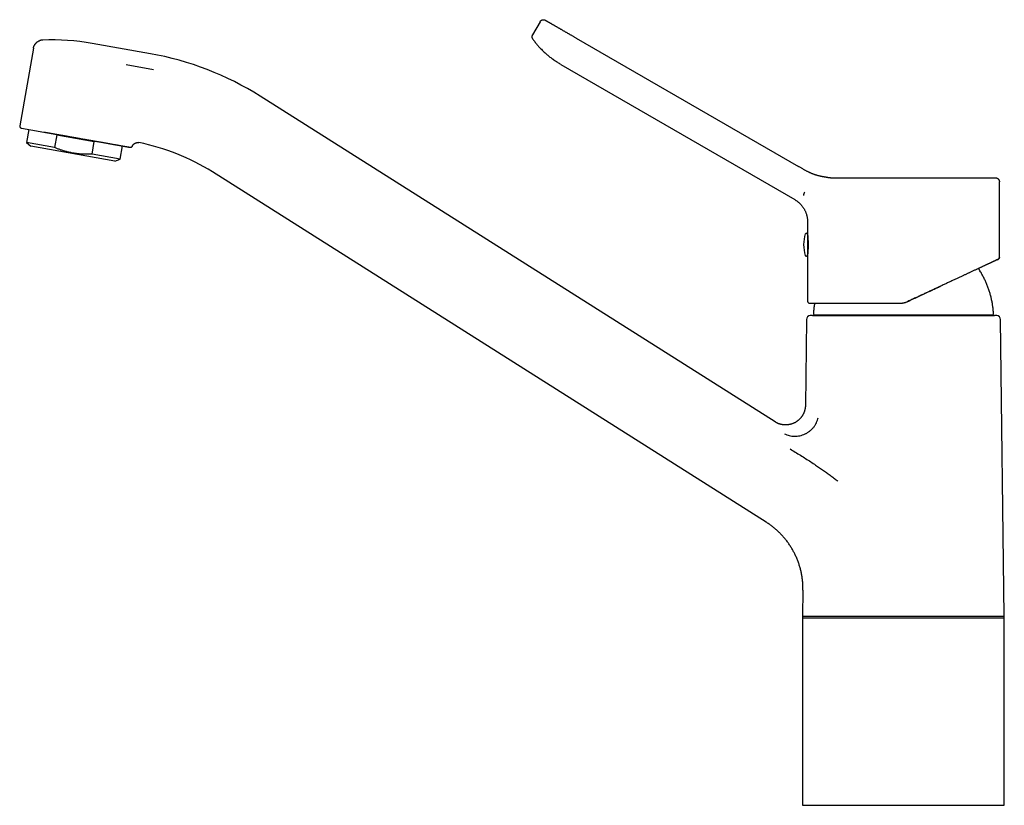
# Model space of a CAD drawing. Header units: millimetres. Extents: x 8 to 752, y 12 to 552.
# Tile 1 of 19: x 27 to 276, y 353 to 552. Entities that reach past the tile are written whole.
import ezdxf

# ---------------------------------------------------------------- set-up
doc = ezdxf.new("R2010")
doc.units = ezdxf.units.MM

msp = doc.modelspace()

# ---------------------------------------------------------------- linework, layer by layer
at = {"color": 7, "linetype": 'Continuous', "lineweight": 30}
for p, q in [((158.5, 551.21), (156.57, 547.87)), ((32.76, 546.57), (32.75, 546.57)), ((59.96, 543.12), (45.27, 545.71)), ((167.66, 547.07), (223.88, 514.61)), ((30.39, 544.51), (26.93, 524.9)), ((53.88, 540.38), (60.72, 539.16)), ((163.79, 540.39), (222.91, 506.26)), ((217.94, 450.09), (87.72, 532.38)), ((27.33, 524.33), (27.33, 524.33)), ((27.33, 524.33), (27.33, 524.33)), ((27.34, 524.33), (41.07, 521.9)), ((29.26, 523.99), (28.67, 520.66)), ((28.67, 520.66), (29.78, 519.73)), ((35.76, 519.41), (28.67, 520.66)), ((36.33, 522.64), (35.76, 519.41)), ((36.33, 522.64), (45.78, 520.97)), ((45.21, 517.74), (45.78, 520.97)), ((56.33, 520.61), (56.35, 520.61)), ((57.08, 520.65), (57.08, 520.65)), ((50.95, 516), (29.78, 519.73)), ((52.31, 516.49), (52.89, 519.82)), ((54.88, 519.47), (54.86, 519.47)), ((55.41, 519.77), (55.41, 519.77)), ((52.31, 516.49), (45.21, 517.74)), ((50.95, 516), (52.31, 516.49)), ((215.68, 424.76), (75.64, 513.26)), ((274.66, 491.63), (274.66, 510.78)), ((226.16, 500.63), (226.16, 497.47)), ((226.16, 497.47), (226.16, 494.87)), ((226.16, 494.87), (226.16, 492.26)), ((226.16, 492.26), (226.16, 480.57)), ((225.89, 475.98), (225.61, 454.26)), ((227.41, 477.01), (226.81, 476.96)), ((227.41, 477.01), (273.41, 477.01)), ((227.84, 477.18), (272.97, 477.18)), ((274.01, 476.96), (273.41, 477.01)), ((275.9, 401.02), (274.92, 475.98)), ((218.13, 449.98), (217.94, 450.09)), ((220.65, 449.32), (220.6, 449.32)), ((225, 407.6), (224.91, 401.02)), ((224.91, 401.02), (224.91, 353.22)), ((224.91, 401.02), (275.91, 401.02)), ((275.91, 353.22), (275.91, 401.02)), ((224.91, 400.61), (250.41, 400.61)), ((250.41, 400.61), (275.91, 400.61)), ((224.91, 353.22), (275.91, 353.22))]:
    msp.add_line(p, q, dxfattribs=at)
for centre, radius, start, end in [((34.95, 487.14), 59.47, 80, 92.1086), ((46.59, 467.29), 77, 57.7096, 80), ((46.59, 467.29), 54.38, 57.7096, 78.8797), ((54.95, 519.96), 0.5, 314.1673, 336.9498), ((234.16, 494.87), 9, 162.5584, 197.4416), ((225.86, 497.47), 0.3, 360, 162.5584), ((226.46, 497.33), 0.3, 180, 200.2986), ((225.86, 492.26), 0.3, 197.4416, 360), ((226.46, 492.41), 0.3, 159.8833, 180), ((226.66, 480.57), 0.5, 180, 270), ((226.89, 475.96), 1, 95, 179.2501), ((227.84, 477.38), 0.2, 176.9566, 270), ((272.97, 477.38), 0.2, 270, 3.0434), ((273.92, 475.96), 1, 0.7499, 85)]:
    msp.add_arc(centre, radius, start, end, dxfattribs=at)
for points, knots in [([(158.5, 551.21), (158.51, 551.24), (158.55, 551.29), (158.61, 551.37), (158.68, 551.44), (158.75, 551.5), (158.83, 551.56), (158.92, 551.61), (159.01, 551.65), (159.1, 551.68), (159.2, 551.7), (159.29, 551.71), (159.39, 551.71), (159.49, 551.7), (159.59, 551.68), (159.68, 551.66), (159.78, 551.62), (159.83, 551.59), (159.86, 551.57)], [0, 0, 0, 0, 0.06271, 0.125429, 0.18815, 0.25087, 0.313591, 0.375193, 0.436797, 0.498401, 0.560006, 0.622866, 0.685724, 0.748582, 0.811439, 0.874297, 0.937153, 1, 1, 1, 1]), ([(159.86, 551.57), (159.86, 551.57), (159.87, 551.57), (159.88, 551.56), (159.91, 551.55), (159.94, 551.53), (159.99, 551.5), (160.05, 551.47), (160.11, 551.43), (160.18, 551.39), (160.27, 551.34), (160.36, 551.29), (160.45, 551.23), (160.55, 551.18), (160.66, 551.12), (160.77, 551.05), (160.88, 550.98), (161.01, 550.91), (161.14, 550.84), (161.28, 550.75), (161.44, 550.67), (161.6, 550.57), (161.78, 550.47), (161.96, 550.37), (162.15, 550.26), (162.35, 550.14), (162.56, 550.02), (162.78, 549.89), (163.01, 549.76), (163.24, 549.62), (163.47, 549.49), (163.71, 549.35), (163.94, 549.22), (164.18, 549.08), (164.42, 548.94), (164.66, 548.8), (164.9, 548.67), (165.13, 548.53), (165.36, 548.4), (165.6, 548.26), (165.83, 548.13), (166.07, 547.99), (166.32, 547.85), (166.58, 547.7), (166.85, 547.54), (167.12, 547.39), (167.39, 547.23), (167.57, 547.13), (167.66, 547.07)], [0, 0, 0, 0, 0.023449, 0.046824, 0.070153, 0.09347, 0.116804, 0.140173, 0.162165, 0.184126, 0.206084, 0.228064, 0.250093, 0.270097, 0.290065, 0.310018, 0.329975, 0.349957, 0.369984, 0.39001, 0.411987, 0.433941, 0.455898, 0.477884, 0.499926, 0.523278, 0.54658, 0.569863, 0.593159, 0.616498, 0.63987, 0.661855, 0.683809, 0.70576, 0.727734, 0.749757, 0.769771, 0.78975, 0.809714, 0.829683, 0.849676, 0.869714, 0.889752, 0.911757, 0.933758, 0.955782, 0.977854, 1, 1, 1, 1]), ([(156.57, 547.87), (156.55, 547.84), (156.52, 547.78), (156.49, 547.69), (156.46, 547.6), (156.45, 547.52), (156.45, 547.48), (156.45, 547.46)], [0, 0, 0, 0, 0.2296719, 0.4594324, 0.6892096, 0.9189721, 1, 1, 1, 1]), ([(30.39, 544.51), (30.4, 544.56), (30.42, 544.66), (30.46, 544.81), (30.51, 544.96), (30.57, 545.1), (30.63, 545.24), (30.71, 545.37), (30.79, 545.5), (30.89, 545.63), (31, 545.76), (31.11, 545.87), (31.23, 545.98), (31.36, 546.09), (31.5, 546.18), (31.64, 546.26), (31.79, 546.34), (31.91, 546.39), (31.97, 546.42), (31.99, 546.42)], [0, 0, 0, 0, 0.06023, 0.119827, 0.178889, 0.2375, 0.295738, 0.353672, 0.411363, 0.474607, 0.537689, 0.600672, 0.663611, 0.726562, 0.78958, 0.852725, 0.916059, 0.979651, 1, 1, 1, 1]), ([(32.76, 546.57), (32.71, 546.57), (32.61, 546.56), (32.47, 546.55), (32.32, 546.52), (32.19, 546.49), (32.07, 546.45), (32.01, 546.43), (31.99, 546.42)], [0, 0, 0, 0, 0.1875498, 0.3732442, 0.5573439, 0.7400856, 0.9216846, 1, 1, 1, 1]), ([(156.45, 547.5), (156.45, 547.48), (156.44, 547.42), (156.45, 547.33), (156.46, 547.24), (156.48, 547.17), (156.5, 547.11), (156.52, 547.04), (156.55, 546.99), (156.58, 546.93), (156.61, 546.89), (156.62, 546.88)], [0, 0, 0, 0, 0.101623, 0.251172, 0.400922, 0.500795, 0.600583, 0.700303, 0.800082, 0.900004, 1, 1, 1, 1]), ([(156.62, 546.88), (156.71, 546.76), (156.88, 546.52), (157.15, 546.16), (157.43, 545.82), (157.71, 545.47), (158, 545.14), (158.31, 544.79), (158.65, 544.43), (159.02, 544.05), (159.39, 543.69), (159.76, 543.34), (160.12, 543.02), (160.47, 542.72), (160.83, 542.42), (161.19, 542.13), (161.5, 541.9), (161.68, 541.77), (161.73, 541.73)], [0, 0, 0, 0, 0.0610644, 0.1220723, 0.1830295, 0.243942, 0.3048156, 0.3656562, 0.4373259, 0.5089666, 0.5805875, 0.6521979, 0.7161345, 0.7800765, 0.8440304, 0.9080026, 0.9719998, 1, 1, 1, 1]), ([(163.79, 540.39), (163.66, 540.46), (163.4, 540.62), (163.01, 540.86), (162.63, 541.1), (162.25, 541.36), (161.95, 541.57), (161.77, 541.7), (161.71, 541.74)], [0, 0, 0, 0, 0.18342, 0.366664, 0.549751, 0.732701, 0.915531, 1, 1, 1, 1]), ([(161.73, 541.73), (161.8, 541.68), (161.89, 541.61), (161.99, 541.55), (162.01, 541.53)], [0, 0, 0, 0, 0.771364, 1, 1, 1, 1]), ([(26.93, 524.9), (26.93, 524.88), (26.92, 524.83), (26.93, 524.76), (26.94, 524.69), (26.96, 524.62), (27, 524.55), (27.04, 524.49), (27.09, 524.44), (27.14, 524.4), (27.2, 524.37), (27.27, 524.34), (27.31, 524.33), (27.34, 524.33)], [0, 0, 0, 0, 0.093318, 0.186649, 0.279979, 0.37331, 0.466644, 0.559979, 0.647988, 0.735994, 0.824, 0.912006, 1, 1, 1, 1]), ([(33.15, 523.3), (33.17, 523.3), (33.24, 523.28), (33.38, 523.26), (33.55, 523.23), (33.72, 523.2), (33.88, 523.17), (34.03, 523.14), (34.18, 523.12), (34.31, 523.1), (34.44, 523.07), (34.57, 523.05), (34.7, 523.03), (34.85, 523), (35.01, 522.97), (35.18, 522.94), (35.36, 522.91), (35.55, 522.88), (35.74, 522.85), (35.92, 522.81), (36.09, 522.78), (36.26, 522.76), (36.41, 522.73), (36.54, 522.71), (36.67, 522.68), (36.78, 522.66), (36.88, 522.65), (36.95, 522.63), (37.02, 522.62), (37.08, 522.61), (37.15, 522.6), (37.24, 522.58), (37.34, 522.56), (37.46, 522.54), (37.58, 522.52), (37.72, 522.5), (37.87, 522.47), (38.03, 522.44), (38.2, 522.41), (38.38, 522.38), (38.57, 522.35), (38.77, 522.31), (38.98, 522.27), (39.2, 522.23), (39.44, 522.19), (39.67, 522.15), (39.91, 522.11), (40.15, 522.07), (40.4, 522.02), (40.66, 521.98), (40.89, 521.94), (41.03, 521.91), (41.08, 521.9)], [0, 0, 0, 0, 0.0078, 0.033608, 0.058404, 0.082186, 0.104955, 0.126708, 0.145756, 0.163949, 0.181288, 0.198402, 0.216021, 0.234145, 0.256563, 0.279713, 0.303598, 0.328219, 0.353269, 0.376747, 0.398893, 0.419706, 0.439183, 0.455694, 0.471105, 0.485415, 0.498623, 0.506361, 0.513771, 0.521732, 0.530438, 0.53989, 0.553028, 0.567379, 0.582943, 0.59972, 0.617709, 0.636911, 0.657325, 0.678953, 0.701792, 0.725845, 0.75111, 0.777588, 0.80528, 0.834184, 0.861745, 0.890327, 0.919928, 0.950549, 0.982191, 1, 1, 1, 1]), ([(41.08, 521.9), (41.13, 521.89), (41.24, 521.87), (41.34, 521.86), (41.38, 521.85)], [0, 0, 0, 0, 0.556933, 1, 1, 1, 1]), ([(41.08, 521.9), (41.2, 521.88), (41.43, 521.84), (41.79, 521.78), (42.14, 521.71), (42.49, 521.65), (42.84, 521.59), (43.19, 521.53), (43.52, 521.47), (43.85, 521.41), (44.18, 521.36), (44.5, 521.3), (44.84, 521.24), (45.18, 521.18), (45.54, 521.12), (45.89, 521.05), (46.23, 520.99), (46.58, 520.93), (46.92, 520.87), (47.25, 520.81), (47.58, 520.76), (47.91, 520.7), (48.23, 520.64), (48.54, 520.59), (48.85, 520.53), (49.16, 520.48), (49.46, 520.42), (49.75, 520.37), (50.04, 520.32), (50.33, 520.27), (50.61, 520.22), (50.89, 520.17), (51.16, 520.12), (51.42, 520.08), (51.67, 520.03), (51.91, 519.99), (52.14, 519.95), (52.35, 519.91), (52.56, 519.88), (52.77, 519.84), (52.96, 519.81), (53.14, 519.77), (53.32, 519.74), (53.49, 519.71), (53.66, 519.68), (53.81, 519.66), (53.96, 519.63), (54.09, 519.61), (54.22, 519.59), (54.33, 519.57), (54.43, 519.55), (54.53, 519.53), (54.61, 519.52), (54.68, 519.5), (54.74, 519.49), (54.78, 519.49), (54.82, 519.48), (54.84, 519.47), (54.86, 519.47), (54.86, 519.47), (54.86, 519.47)], [0, 0, 0, 0, 0.016603, 0.033209, 0.049816, 0.066424, 0.083033, 0.099643, 0.115303, 0.130964, 0.146625, 0.162285, 0.177946, 0.195424, 0.212902, 0.230379, 0.247856, 0.265333, 0.28281, 0.300287, 0.317764, 0.335241, 0.352718, 0.370195, 0.387672, 0.405149, 0.422627, 0.440104, 0.457582, 0.475892, 0.494203, 0.512513, 0.530824, 0.549134, 0.567445, 0.584924, 0.602402, 0.619881, 0.637359, 0.654838, 0.672316, 0.689794, 0.707272, 0.725583, 0.743893, 0.762204, 0.780514, 0.798824, 0.817134, 0.835444, 0.853753, 0.872062, 0.890369, 0.908676, 0.926982, 0.944241, 0.961501, 0.978761, 0.996023, 1, 1, 1, 1]), ([(55.41, 519.77), (55.43, 519.81), (55.46, 519.89), (55.53, 520), (55.6, 520.1), (55.69, 520.2), (55.77, 520.29), (55.87, 520.37), (55.97, 520.44), (56.08, 520.5), (56.18, 520.55), (56.27, 520.59), (56.31, 520.6), (56.33, 520.6)], [0, 0, 0, 0, 0.10128, 0.201579, 0.301137, 0.400156, 0.49881, 0.595488, 0.692081, 0.788708, 0.885493, 0.972153, 1, 1, 1, 1]), ([(56.32, 520.6), (56.33, 520.61), (56.38, 520.62), (56.46, 520.64), (56.58, 520.67), (56.7, 520.68), (56.83, 520.68), (56.95, 520.67), (57.04, 520.66), (57.08, 520.65)], [0, 0, 0, 0, 0.029478, 0.187311, 0.346207, 0.506498, 0.668577, 0.832902, 1, 1, 1, 1]), ([(45.21, 517.74), (45.07, 517.74), (44.78, 517.72), (44.35, 517.71), (43.92, 517.71), (43.49, 517.71), (43.09, 517.72), (42.71, 517.74), (42.35, 517.76), (41.99, 517.79), (41.63, 517.83), (41.28, 517.87), (40.9, 517.92), (40.49, 517.99), (40.05, 518.07), (39.61, 518.16), (39.17, 518.26), (38.76, 518.37), (38.36, 518.48), (37.98, 518.59), (37.61, 518.71), (37.24, 518.84), (36.87, 518.97), (36.5, 519.11), (36.13, 519.26), (35.89, 519.36), (35.76, 519.41)], [0, 0, 0, 0, 0.0443314, 0.0886741, 0.1330187, 0.177358, 0.2216866, 0.2588423, 0.2960008, 0.3331562, 0.3699371, 0.406721, 0.4435018, 0.4896989, 0.5359146, 0.582137, 0.6283537, 0.6745517, 0.7151257, 0.7557069, 0.7962889, 0.8368639, 0.8776447, 0.918431, 0.9592181, 1, 1, 1, 1]), ([(54.26, 519.58), (54.27, 519.58), (54.29, 519.57), (54.32, 519.57), (54.36, 519.56), (54.38, 519.56), (54.41, 519.55), (54.44, 519.55), (54.48, 519.54), (54.52, 519.53), (54.57, 519.52), (54.61, 519.52), (54.66, 519.51), (54.7, 519.5), (54.73, 519.49), (54.75, 519.49), (54.76, 519.49)], [0, 0, 0, 0, 0.035253, 0.090301, 0.13969, 0.184444, 0.224563, 0.260045, 0.339262, 0.419912, 0.501997, 0.597068, 0.694226, 0.79349, 0.895105, 1, 1, 1, 1]), ([(54.86, 519.47), (54.87, 519.47), (54.89, 519.47), (54.92, 519.46), (54.95, 519.46), (54.97, 519.46), (54.99, 519.47), (55.02, 519.47), (55.04, 519.47), (55.07, 519.48), (55.1, 519.49), (55.12, 519.49), (55.15, 519.51), (55.18, 519.52), (55.22, 519.54), (55.26, 519.57), (55.3, 519.61), (55.33, 519.64), (55.36, 519.68), (55.39, 519.72), (55.4, 519.75), (55.41, 519.77)], [0, 0, 0, 0, 0.058672, 0.115009, 0.162387, 0.192237, 0.217467, 0.257094, 0.294753, 0.332875, 0.371459, 0.410506, 0.452688, 0.50373, 0.563822, 0.63296, 0.711141, 0.798363, 0.861557, 0.928771, 1, 1, 1, 1]), ([(225.43, 513.72), (225.33, 513.78), (225.12, 513.9), (224.81, 514.08), (224.5, 514.25), (224.19, 514.43), (223.99, 514.55), (223.88, 514.61)], [0, 0, 0, 0, 0.200005, 0.399845, 0.599684, 0.799681, 1, 1, 1, 1]), ([(231.32, 511.84), (231.27, 511.85), (231.16, 511.86), (231.01, 511.87), (230.84, 511.89), (230.67, 511.92), (230.5, 511.94), (230.32, 511.97), (230.14, 512), (229.94, 512.04), (229.75, 512.08), (229.54, 512.12), (229.34, 512.17), (229.13, 512.22), (228.91, 512.27), (228.69, 512.33), (228.47, 512.4), (228.25, 512.47), (228.03, 512.54), (227.8, 512.62), (227.57, 512.7), (227.34, 512.79), (227.11, 512.89), (226.87, 512.99), (226.64, 513.1), (226.4, 513.21), (226.16, 513.33), (225.91, 513.45), (225.67, 513.58), (225.51, 513.67), (225.43, 513.72)], [0, 0, 0, 0, 0.036233, 0.072241, 0.108057, 0.143709, 0.179231, 0.214654, 0.250011, 0.285959, 0.321773, 0.357488, 0.393139, 0.428762, 0.464391, 0.500062, 0.535154, 0.570208, 0.605258, 0.640337, 0.67548, 0.710719, 0.746088, 0.78162, 0.817347, 0.853301, 0.889513, 0.926013, 0.962833, 1, 1, 1, 1]), ([(231.32, 511.84), (231.4, 511.83), (231.57, 511.82), (231.83, 511.8), (232.11, 511.79), (232.38, 511.78), (232.57, 511.78), (232.67, 511.78)], [0, 0, 0, 0, 0.201795, 0.402615, 0.602536, 0.801639, 1, 1, 1, 1]), ([(232.67, 511.78), (232.77, 511.78), (232.97, 511.78), (233.29, 511.78), (233.61, 511.78), (233.94, 511.78), (234.28, 511.78), (234.62, 511.78), (234.95, 511.78), (235.28, 511.78), (235.63, 511.78), (235.97, 511.78), (236.33, 511.78), (236.7, 511.78), (237.08, 511.78), (237.47, 511.78), (237.87, 511.78), (238.26, 511.78), (238.66, 511.78), (239.05, 511.78), (239.44, 511.78), (239.83, 511.78), (240.23, 511.78), (240.64, 511.78), (241.06, 511.78), (241.49, 511.78), (241.93, 511.78), (242.37, 511.78), (242.81, 511.78), (243.25, 511.78), (243.68, 511.78), (244.1, 511.78), (244.53, 511.78), (244.96, 511.78), (245.4, 511.78), (245.86, 511.78), (246.32, 511.78), (246.78, 511.78), (247.25, 511.78), (247.72, 511.78), (248.17, 511.78), (248.63, 511.78), (249.07, 511.78), (249.51, 511.78), (249.96, 511.78), (250.26, 511.78), (250.41, 511.78)], [0, 0, 0, 0, 0.023453, 0.04686, 0.070229, 0.093571, 0.116894, 0.140208, 0.162191, 0.184182, 0.206191, 0.228223, 0.250289, 0.27368, 0.297028, 0.32034, 0.343627, 0.366899, 0.390165, 0.412104, 0.434055, 0.456025, 0.478022, 0.500055, 0.523419, 0.546743, 0.570037, 0.59331, 0.616572, 0.639833, 0.661772, 0.683726, 0.705703, 0.727712, 0.749761, 0.773121, 0.796452, 0.819765, 0.843068, 0.866371, 0.889683, 0.911681, 0.933703, 0.955759, 0.977855, 1, 1, 1, 1]), ([(250.41, 511.78), (250.57, 511.78), (250.88, 511.78), (251.36, 511.78), (251.84, 511.78), (252.31, 511.78), (252.79, 511.78), (253.25, 511.78), (253.71, 511.78), (254.16, 511.78), (254.6, 511.78), (255.04, 511.78), (255.48, 511.78), (255.92, 511.78), (256.36, 511.78), (256.79, 511.78), (257.22, 511.78), (257.65, 511.78), (258.07, 511.78), (258.48, 511.78), (258.9, 511.78), (259.32, 511.78), (259.75, 511.78), (260.18, 511.78), (260.61, 511.78), (261.04, 511.78), (261.46, 511.78), (261.87, 511.78), (262.27, 511.78), (262.65, 511.78), (263.03, 511.78), (263.41, 511.78), (263.78, 511.78), (264.14, 511.78), (264.5, 511.78), (264.86, 511.78), (265.21, 511.78), (265.55, 511.78), (265.88, 511.78), (266.21, 511.78), (266.53, 511.78), (266.85, 511.78), (267.18, 511.78), (267.51, 511.78), (267.83, 511.78), (268.14, 511.78), (268.44, 511.78), (268.73, 511.78), (269.01, 511.78), (269.28, 511.78), (269.54, 511.78), (269.79, 511.78), (270.04, 511.78), (270.27, 511.78), (270.5, 511.78), (270.73, 511.78), (270.94, 511.78), (271.15, 511.78), (271.34, 511.78), (271.53, 511.78), (271.71, 511.78), (271.89, 511.78), (272.06, 511.78), (272.23, 511.78), (272.39, 511.78), (272.54, 511.78), (272.68, 511.78), (272.81, 511.78), (272.93, 511.78), (273.04, 511.78), (273.14, 511.78), (273.23, 511.78), (273.31, 511.78), (273.38, 511.78), (273.45, 511.78), (273.5, 511.78), (273.55, 511.78), (273.59, 511.78), (273.62, 511.78), (273.64, 511.78), (273.65, 511.78), (273.66, 511.78), (273.66, 511.78)], [0, 0, 0, 0, 0.013092, 0.026168, 0.039233, 0.052293, 0.065354, 0.078422, 0.090754, 0.103101, 0.115468, 0.127846, 0.140176, 0.15249, 0.164792, 0.177087, 0.18938, 0.201676, 0.213758, 0.225851, 0.23796, 0.250089, 0.263182, 0.276253, 0.289307, 0.30235, 0.315388, 0.328426, 0.340724, 0.353031, 0.365353, 0.37769, 0.390017, 0.402328, 0.414628, 0.426922, 0.439215, 0.451511, 0.463595, 0.475691, 0.487804, 0.499937, 0.51303, 0.526101, 0.539155, 0.552199, 0.565237, 0.578276, 0.590575, 0.602883, 0.615205, 0.627545, 0.639877, 0.652192, 0.664495, 0.676791, 0.689083, 0.701377, 0.713457, 0.725548, 0.737654, 0.749779, 0.76287, 0.77594, 0.788996, 0.802041, 0.815083, 0.828126, 0.84043, 0.852745, 0.865075, 0.877428, 0.889789, 0.902135, 0.914469, 0.926796, 0.939122, 0.95145, 0.963566, 0.975693, 0.987836, 1, 1, 1, 1]), ([(273.66, 511.78), (273.69, 511.78), (273.76, 511.77), (273.85, 511.76), (273.95, 511.74), (274.04, 511.7), (274.13, 511.66), (274.21, 511.61), (274.29, 511.55), (274.36, 511.49), (274.43, 511.42), (274.49, 511.34), (274.54, 511.25), (274.58, 511.16), (274.61, 511.07), (274.64, 510.97), (274.65, 510.88), (274.66, 510.81), (274.66, 510.78)], [0, 0, 0, 0, 0.06271, 0.125429, 0.18815, 0.25087, 0.313591, 0.375193, 0.436797, 0.498401, 0.560006, 0.622866, 0.685724, 0.748582, 0.811439, 0.874297, 0.937153, 1, 1, 1, 1]), ([(225.21, 507.33), (225.21, 507.34), (225.21, 507.37), (225.22, 507.42), (225.23, 507.47), (225.24, 507.53), (225.25, 507.6), (225.27, 507.66), (225.29, 507.73), (225.31, 507.81), (225.34, 507.88), (225.36, 507.96), (225.4, 508.04), (225.42, 508.09), (225.43, 508.12)], [0, 0, 0, 0, 0.083332, 0.166666, 0.249999, 0.333333, 0.416666, 0.5, 0.583334, 0.666668, 0.750001, 0.833334, 0.916668, 1, 1, 1, 1]), ([(222.91, 506.26), (222.98, 506.22), (223.11, 506.13), (223.31, 506), (223.51, 505.87), (223.7, 505.72), (223.88, 505.57), (224.06, 505.41), (224.23, 505.25), (224.39, 505.08), (224.56, 504.9), (224.73, 504.69), (224.9, 504.47), (225.06, 504.24), (225.21, 504.01), (225.35, 503.77), (225.48, 503.52), (225.6, 503.27), (225.71, 503.01), (225.8, 502.75), (225.89, 502.48), (225.96, 502.21), (226.02, 501.94), (226.07, 501.68), (226.11, 501.42), (226.14, 501.15), (226.15, 500.89), (226.16, 500.72), (226.16, 500.63)], [0, 0, 0, 0, 0.035123, 0.070246, 0.10537, 0.140493, 0.175617, 0.210114, 0.24461, 0.279107, 0.313603, 0.35467, 0.395736, 0.436803, 0.477869, 0.518936, 0.560002, 0.601069, 0.642135, 0.683202, 0.724268, 0.765335, 0.806401, 0.845121, 0.883841, 0.922561, 0.961281, 1, 1, 1, 1]), ([(226.16, 497.42), (226.16, 497.42), (226.16, 497.42), (226.16, 497.41), (226.16, 497.4), (226.16, 497.38), (226.16, 497.36), (226.16, 497.34), (226.17, 497.31), (226.17, 497.28), (226.17, 497.24), (226.18, 497.2), (226.18, 497.15), (226.19, 497.1), (226.19, 497.05), (226.2, 496.99), (226.2, 496.93), (226.21, 496.86), (226.21, 496.8), (226.22, 496.72), (226.23, 496.65), (226.23, 496.57), (226.24, 496.49), (226.24, 496.41), (226.25, 496.32), (226.25, 496.23), (226.26, 496.13), (226.26, 496.04), (226.27, 495.95), (226.27, 495.85), (226.28, 495.75), (226.28, 495.64), (226.28, 495.54), (226.28, 495.43), (226.29, 495.33), (226.29, 495.23), (226.29, 495.12), (226.29, 495.01), (226.29, 494.91), (226.29, 494.8), (226.29, 494.69), (226.29, 494.58), (226.29, 494.47), (226.29, 494.37), (226.28, 494.27), (226.28, 494.16), (226.28, 494.06), (226.27, 493.96), (226.27, 493.86), (226.27, 493.76), (226.26, 493.67), (226.26, 493.57), (226.25, 493.48), (226.25, 493.4), (226.24, 493.31), (226.24, 493.23), (226.23, 493.14), (226.22, 493.07), (226.22, 492.99), (226.21, 492.92), (226.21, 492.85), (226.2, 492.79), (226.2, 492.73), (226.19, 492.67), (226.19, 492.62), (226.18, 492.57), (226.18, 492.53), (226.17, 492.49), (226.17, 492.45), (226.17, 492.42), (226.16, 492.39), (226.16, 492.37), (226.16, 492.35), (226.16, 492.33), (226.16, 492.32), (226.16, 492.32), (226.16, 492.32)], [0, 0, 0, 0, 0.013135, 0.026271, 0.039497, 0.052724, 0.06624, 0.079756, 0.093371, 0.106986, 0.120121, 0.133256, 0.146482, 0.159708, 0.17322, 0.186732, 0.200343, 0.213953, 0.227133, 0.240313, 0.253585, 0.266856, 0.280415, 0.293973, 0.307631, 0.321289, 0.334498, 0.347707, 0.361008, 0.374309, 0.387901, 0.401494, 0.415187, 0.428881, 0.44204, 0.455199, 0.46845, 0.481701, 0.495243, 0.508785, 0.522427, 0.536069, 0.549178, 0.562286, 0.575486, 0.588685, 0.602171, 0.615657, 0.629241, 0.642825, 0.655961, 0.669097, 0.682324, 0.695551, 0.709062, 0.722574, 0.736184, 0.749794, 0.762992, 0.776191, 0.789481, 0.802771, 0.81635, 0.829929, 0.843608, 0.857287, 0.870486, 0.883685, 0.896976, 0.910267, 0.92385, 0.937433, 0.951117, 0.964802, 0.982374, 1, 1, 1, 1]), ([(273.9, 490.97), (273.9, 490.96), (273.87, 490.95), (273.8, 490.92), (273.7, 490.87), (273.59, 490.82), (273.48, 490.77), (273.35, 490.71), (273.22, 490.65), (273.09, 490.59), (272.95, 490.52), (272.8, 490.45), (272.65, 490.38), (272.49, 490.31), (272.32, 490.23), (272.14, 490.14), (271.95, 490.05), (271.76, 489.96), (271.56, 489.87), (271.33, 489.77), (271.09, 489.65), (270.83, 489.53), (270.55, 489.4), (270.3, 489.28), (270.06, 489.17), (269.85, 489.07), (269.63, 488.97), (269.41, 488.87), (269.18, 488.76), (268.95, 488.66), (268.69, 488.53), (268.39, 488.39), (268.05, 488.23), (267.7, 488.07), (267.37, 487.92), (267.06, 487.77), (266.76, 487.64), (266.46, 487.5), (266.16, 487.36), (265.86, 487.21), (265.55, 487.07), (265.22, 486.92), (264.88, 486.76), (264.52, 486.59), (264.16, 486.42), (263.79, 486.25), (263.41, 486.07), (263.01, 485.89), (262.6, 485.69), (262.17, 485.5), (261.75, 485.3), (261.32, 485.1), (260.88, 484.89), (260.44, 484.69), (260, 484.48), (259.57, 484.28), (259.14, 484.08), (258.71, 483.88), (258.28, 483.68), (257.85, 483.48), (257.42, 483.28), (257, 483.08), (256.58, 482.89), (256.17, 482.69), (255.75, 482.5), (255.31, 482.3), (254.86, 482.08), (254.39, 481.86), (253.92, 481.64), (253.44, 481.42), (252.97, 481.2), (252.49, 480.98), (252.02, 480.76), (251.7, 480.61), (251.54, 480.54)], [0, 0, 0, 0, 0.002219, 0.015484, 0.028739, 0.04199, 0.055243, 0.068503, 0.081775, 0.094305, 0.106855, 0.11943, 0.132034, 0.144672, 0.157906, 0.171139, 0.184376, 0.197622, 0.210882, 0.224161, 0.239842, 0.255564, 0.271335, 0.287163, 0.298497, 0.309833, 0.321173, 0.332522, 0.343881, 0.355253, 0.366641, 0.382332, 0.398065, 0.413849, 0.42969, 0.442389, 0.455091, 0.467801, 0.480522, 0.493257, 0.50601, 0.518784, 0.532865, 0.546981, 0.561136, 0.575285, 0.589275, 0.604892, 0.620519, 0.636162, 0.651827, 0.667519, 0.683245, 0.69901, 0.71482, 0.729687, 0.744552, 0.759418, 0.77429, 0.789173, 0.804071, 0.818137, 0.832225, 0.846339, 0.860461, 0.874511, 0.890181, 0.905846, 0.921509, 0.937177, 0.952855, 0.968548, 0.984261, 1, 1, 1, 1]), ([(274.36, 491.18), (274.36, 491.18), (274.35, 491.17), (274.33, 491.16), (274.3, 491.15), (274.27, 491.13), (274.22, 491.11), (274.17, 491.09), (274.11, 491.06), (274.04, 491.03), (273.98, 491), (273.93, 490.98), (273.9, 490.97)], [0, 0, 0, 0, 0.071906, 0.180324, 0.28868, 0.397019, 0.505389, 0.607635, 0.709988, 0.812487, 0.915171, 1, 1, 1, 1]), ([(273.91, 490.97), (273.92, 490.97), (273.96, 490.99), (274.02, 491.02), (274.1, 491.06), (274.17, 491.09), (274.23, 491.12), (274.28, 491.14), (274.33, 491.16), (274.34, 491.17), (274.35, 491.18)], [0, 0, 0, 0, 0.03257, 0.172167, 0.311774, 0.451392, 0.588528, 0.725675, 0.862832, 1, 1, 1, 1]), ([(274.37, 491.18), (274.37, 491.18), (274.37, 491.18), (274.36, 491.18), (274.36, 491.18)], [0, 0, 0, 0, 0.748124, 1, 1, 1, 1]), ([(274.66, 491.63), (274.66, 491.61), (274.65, 491.57), (274.64, 491.51), (274.62, 491.45), (274.59, 491.39), (274.56, 491.34), (274.52, 491.29), (274.47, 491.25), (274.43, 491.21), (274.4, 491.2), (274.38, 491.19)], [0, 0, 0, 0, 0.115609, 0.231216, 0.346823, 0.462431, 0.578041, 0.691587, 0.805132, 0.918677, 1, 1, 1, 1]), ([(274.39, 491.19), (274.41, 491.2), (274.43, 491.22), (274.47, 491.25), (274.5, 491.28), (274.54, 491.31), (274.56, 491.35), (274.58, 491.38), (274.6, 491.42), (274.62, 491.45), (274.63, 491.49), (274.64, 491.53), (274.65, 491.58), (274.65, 491.61), (274.65, 491.63)], [0, 0, 0, 0, 0.097844, 0.183468, 0.256871, 0.353404, 0.447389, 0.508774, 0.574612, 0.656429, 0.72853, 0.809826, 0.900316, 1, 1, 1, 1]), ([(273.17, 477.39), (273.17, 477.55), (273.15, 477.87), (273.1, 478.35), (273.05, 478.82), (272.99, 479.3), (272.92, 479.77), (272.84, 480.23), (272.76, 480.69), (272.66, 481.15), (272.55, 481.61), (272.43, 482.07), (272.3, 482.54), (272.16, 482.99), (272.01, 483.45), (271.86, 483.9), (271.69, 484.35), (271.51, 484.8), (271.33, 485.24), (271.13, 485.68), (270.93, 486.11), (270.71, 486.54), (270.49, 486.96), (270.26, 487.38), (270.01, 487.81), (269.75, 488.25), (269.52, 488.6), (269.39, 488.79), (269.36, 488.84)], [0, 0, 0, 0, 0.0391379, 0.0782767, 0.1174159, 0.1565551, 0.1956942, 0.234134, 0.2725733, 0.311012, 0.34945, 0.3886719, 0.4278932, 0.467114, 0.5063346, 0.5455549, 0.5847752, 0.6239955, 0.6632162, 0.7024372, 0.7416587, 0.7808809, 0.8201036, 0.859327, 0.898551, 0.9416978, 0.9848449, 1, 1, 1, 1]), ([(251.54, 480.54), (251.66, 480.6), (251.91, 480.71), (252.29, 480.89), (252.65, 481.06), (253.01, 481.23), (253.37, 481.39), (253.71, 481.55), (254.05, 481.71), (254.38, 481.86), (254.72, 482.02), (255.08, 482.19), (255.45, 482.36), (255.81, 482.53), (256.16, 482.69), (256.51, 482.85), (256.84, 483.01), (257.17, 483.16), (257.49, 483.31), (257.8, 483.46), (258.1, 483.6), (258.39, 483.73), (258.67, 483.86), (258.94, 483.99), (259.19, 484.1), (259.43, 484.22), (259.63, 484.31), (259.74, 484.36), (259.78, 484.38)], [0, 0, 0, 0, 0.0447978, 0.0889326, 0.1324044, 0.1752133, 0.2173592, 0.2581071, 0.2982154, 0.337684, 0.3765127, 0.4219028, 0.4663859, 0.5099617, 0.5526302, 0.5943911, 0.6352444, 0.6751899, 0.7142276, 0.7523575, 0.7895795, 0.8258935, 0.8612997, 0.8938511, 0.9255955, 0.956533, 0.9866635, 1, 1, 1, 1]), ([(226.66, 480.07), (226.66, 480.07), (226.66, 480.07), (226.68, 480.07), (226.71, 480.07), (226.75, 480.07), (226.8, 480.07), (226.85, 480.07), (226.89, 480.07), (226.94, 480.07), (227, 480.07), (227.07, 480.07), (227.14, 480.07), (227.24, 480.07), (227.35, 480.07), (227.48, 480.07), (227.61, 480.07), (227.75, 480.07), (227.91, 480.07), (228.07, 480.07), (228.21, 480.07), (228.33, 480.07), (228.42, 480.07), (228.51, 480.07), (228.6, 480.07), (228.69, 480.07), (228.79, 480.07), (228.91, 480.07), (229.07, 480.07), (229.26, 480.07), (229.47, 480.07), (229.68, 480.07), (229.91, 480.07), (230.15, 480.07), (230.39, 480.07), (230.65, 480.07), (230.91, 480.07), (231.19, 480.07), (231.46, 480.07), (231.75, 480.07), (232.04, 480.07), (232.34, 480.07), (232.64, 480.07), (232.95, 480.07), (233.28, 480.07), (233.62, 480.07), (233.97, 480.07), (234.34, 480.07), (234.7, 480.07), (235.08, 480.07), (235.46, 480.07), (235.83, 480.07), (236.2, 480.07), (236.58, 480.07), (236.97, 480.07), (237.35, 480.07), (237.74, 480.07), (238.13, 480.07), (238.52, 480.07), (238.92, 480.07), (239.32, 480.07), (239.73, 480.07), (240.13, 480.07), (240.54, 480.07), (240.89, 480.07), (241.16, 480.07), (241.37, 480.07), (241.58, 480.07), (241.79, 480.07), (242, 480.07), (242.21, 480.07), (242.48, 480.07), (242.81, 480.07), (243.2, 480.07), (243.58, 480.07), (243.95, 480.07), (244.31, 480.07), (244.67, 480.07), (245.02, 480.07), (245.37, 480.07), (245.78, 480.07), (246.24, 480.07), (246.77, 480.07), (247.3, 480.07), (247.83, 480.07), (248.36, 480.07), (248.89, 480.07), (249.25, 480.07), (249.42, 480.07)], [0, 0, 0, 0, 0.014696, 0.029369, 0.044027, 0.058677, 0.073327, 0.082922, 0.092523, 0.102131, 0.111748, 0.121629, 0.131799, 0.145401, 0.158987, 0.172565, 0.186139, 0.199715, 0.2133, 0.2269, 0.240519, 0.246984, 0.253442, 0.259896, 0.266344, 0.27279, 0.279231, 0.28567, 0.297471, 0.309268, 0.321066, 0.333713, 0.346369, 0.359041, 0.371789, 0.384732, 0.397655, 0.410563, 0.423462, 0.436355, 0.449249, 0.461917, 0.474595, 0.487288, 0.5, 0.513732, 0.527441, 0.541132, 0.554812, 0.568487, 0.582162, 0.595062, 0.607973, 0.6209, 0.633793, 0.64648, 0.659149, 0.671803, 0.684448, 0.697088, 0.709729, 0.722148, 0.734577, 0.74702, 0.75948, 0.765698, 0.771911, 0.77812, 0.784324, 0.790525, 0.796723, 0.802919, 0.814273, 0.825625, 0.836977, 0.847117, 0.857263, 0.867416, 0.877581, 0.887504, 0.897124, 0.91183, 0.92652, 0.941202, 0.955884, 0.970573, 0.985276, 1, 1, 1, 1]), ([(227.94, 480.07), (227.94, 480.05), (227.9, 479.86), (227.85, 479.49), (227.78, 478.97), (227.72, 478.44), (227.67, 477.92), (227.65, 477.57), (227.64, 477.39)], [0, 0, 0, 0, 0.021745, 0.217397, 0.413049, 0.608702, 0.804354, 1, 1, 1, 1]), ([(249.42, 480.07), (249.49, 480.07), (249.63, 480.07), (249.84, 480.08), (250.06, 480.11), (250.27, 480.14), (250.48, 480.18), (250.7, 480.23), (250.91, 480.29), (251.12, 480.36), (251.33, 480.44), (251.47, 480.5), (251.54, 480.54)], [0, 0, 0, 0, 0.095663, 0.192277, 0.289846, 0.388376, 0.487872, 0.588338, 0.68978, 0.792201, 0.895606, 1, 1, 1, 1]), ([(225.61, 454.26), (225.61, 454.18), (225.6, 454.03), (225.59, 453.81), (225.56, 453.6), (225.52, 453.38), (225.48, 453.16), (225.42, 452.95), (225.35, 452.74), (225.28, 452.53), (225.2, 452.32), (225.1, 452.12), (225, 451.93), (224.89, 451.73), (224.77, 451.55), (224.65, 451.37), (224.51, 451.19), (224.37, 451.02), (224.22, 450.86), (224.06, 450.7), (223.9, 450.55), (223.73, 450.41), (223.55, 450.28), (223.37, 450.15), (223.19, 450.03), (222.99, 449.92), (222.8, 449.82), (222.6, 449.73), (222.39, 449.65), (222.18, 449.57), (221.97, 449.51), (221.76, 449.45), (221.54, 449.41), (221.32, 449.37), (221.1, 449.34), (220.88, 449.33), (220.71, 449.32), (220.6, 449.32), (220.57, 449.32)], [0, 0, 0, 0, 0.028202, 0.056421, 0.084651, 0.112888, 0.141131, 0.169376, 0.197622, 0.225868, 0.254114, 0.282359, 0.310603, 0.338847, 0.36709, 0.395333, 0.423576, 0.45182, 0.480064, 0.508309, 0.536555, 0.564802, 0.593049, 0.621298, 0.649547, 0.677796, 0.706045, 0.734293, 0.762541, 0.790788, 0.819035, 0.84728, 0.875524, 0.903768, 0.93201, 0.960252, 0.988494, 1, 1, 1, 1]), ([(220.31, 447.1), (220.51, 447), (220.9, 446.81), (221.54, 446.61), (222.2, 446.48), (222.87, 446.44), (223.56, 446.47), (224.24, 446.58), (224.9, 446.77), (225.54, 447.03), (226.15, 447.36), (226.72, 447.76), (227.24, 448.22), (227.7, 448.73), (228.09, 449.29), (228.42, 449.88), (228.67, 450.5), (228.77, 450.93), (228.83, 451.14)], [0, 0, 0, 0, 0.062466, 0.124964, 0.187469, 0.249971, 0.312473, 0.374977, 0.437485, 0.499996, 0.562507, 0.625016, 0.687521, 0.750023, 0.812527, 0.875033, 0.937533, 1, 1, 1, 1]), ([(220.6, 449.32), (220.57, 449.32), (220.45, 449.32), (220.27, 449.33), (220.04, 449.35), (219.82, 449.38), (219.6, 449.42), (219.38, 449.47), (219.16, 449.53), (218.95, 449.6), (218.74, 449.68), (218.53, 449.77), (218.33, 449.87), (218.13, 449.98), (218, 450.05), (217.94, 450.09)], [0, 0, 0, 0, 0.040649, 0.120611, 0.200576, 0.280543, 0.360512, 0.440483, 0.520454, 0.600423, 0.680384, 0.760332, 0.840259, 0.920153, 1, 1, 1, 1]), ([(218.13, 449.98), (218.13, 449.98), (218.06, 450.01), (218, 450.05), (217.94, 450.09)], [0, 0, 0, 0, 0.009627, 1, 1, 1, 1]), ([(221.72, 443.26), (222.16, 443), (223.05, 442.46), (224.37, 441.65), (225.67, 440.83), (226.95, 440.01), (228.13, 439.22), (229.21, 438.49), (230.2, 437.8), (231.15, 437.11), (232.08, 436.43), (232.97, 435.76), (233.53, 435.31), (233.81, 435.09)], [0, 0, 0, 0, 0.1007265, 0.2012258, 0.3014593, 0.4014192, 0.5011327, 0.5840902, 0.6669846, 0.7499007, 0.8329478, 0.9162606, 1, 1, 1, 1]), ([(225, 407.6), (225, 407.74), (225, 408.04), (224.99, 408.49), (224.97, 408.94), (224.94, 409.39), (224.9, 409.83), (224.85, 410.28), (224.8, 410.72), (224.73, 411.17), (224.64, 411.63), (224.55, 412.09), (224.45, 412.54), (224.33, 413), (224.2, 413.45), (224.07, 413.9), (223.92, 414.35), (223.76, 414.79), (223.6, 415.23), (223.42, 415.66), (223.23, 416.09), (223.03, 416.51), (222.83, 416.91), (222.63, 417.3), (222.42, 417.69), (222.19, 418.07), (221.96, 418.46), (221.71, 418.85), (221.45, 419.24), (221.18, 419.62), (220.9, 420), (220.61, 420.37), (220.32, 420.72), (220.02, 421.06), (219.73, 421.39), (219.42, 421.72), (219.11, 422.03), (218.8, 422.34), (218.47, 422.64), (218.14, 422.94), (217.8, 423.22), (217.46, 423.5), (217.11, 423.77), (216.76, 424.03), (216.41, 424.29), (216.05, 424.53), (215.81, 424.69), (215.68, 424.76)], [0, 0, 0, 0, 0.021952, 0.043903, 0.065855, 0.087807, 0.109759, 0.131711, 0.153663, 0.175615, 0.198612, 0.22161, 0.244607, 0.267604, 0.290602, 0.313599, 0.336596, 0.359594, 0.382591, 0.405589, 0.428586, 0.451583, 0.473267, 0.49495, 0.516633, 0.538317, 0.56, 0.582998, 0.605995, 0.628992, 0.65199, 0.674987, 0.697984, 0.719668, 0.741351, 0.763034, 0.784717, 0.806401, 0.828084, 0.849767, 0.87145, 0.893134, 0.914817, 0.936113, 0.957409, 0.978704, 1, 1, 1, 1])]:
    msp.add_open_spline(points, degree=3, knots=knots, dxfattribs=at)

doc.saveas('drawing.dxf')
